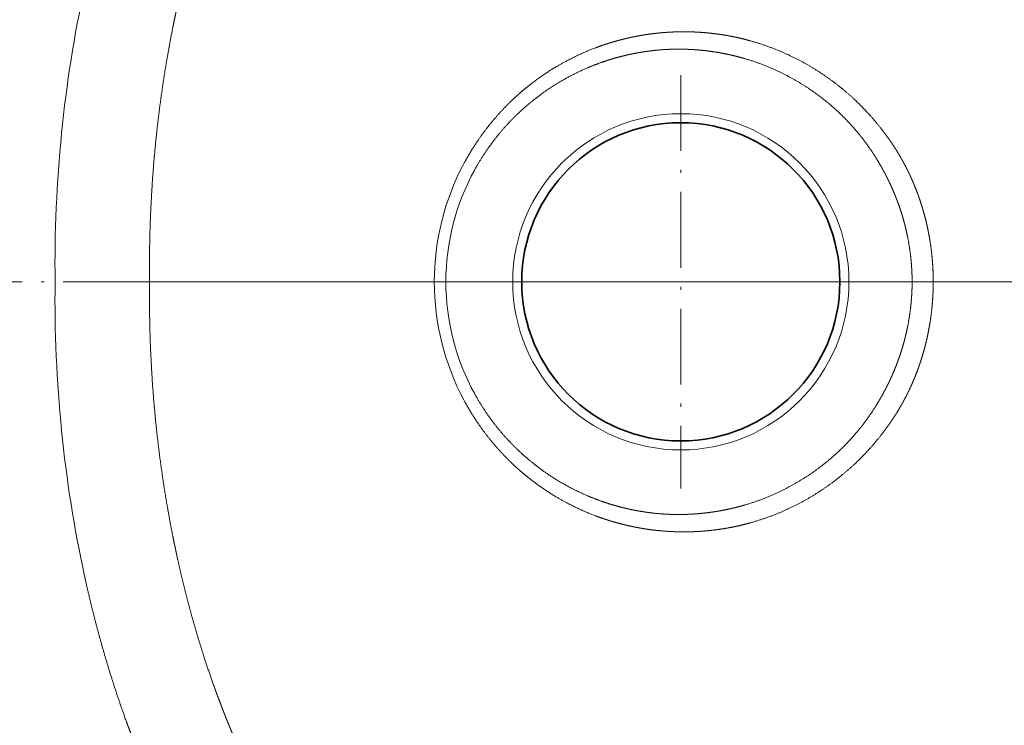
# Model space of a CAD drawing. Extents: x 34 to 418, y 14 to 291.
# Tile 4 of 10: x 179 to 210, y 37 to 59. Entities that reach past the tile are written whole.
import ezdxf

# ---------------------------------------------------------------- set-up
doc = ezdxf.new("R2010")
doc.units = 0
doc.linetypes.add('DASHDOT', pattern=[18.5, 12, -3, 0.5, -3])
doc.layers.get('0').update_dxf_attribs({"lineweight": 13})

# ---------------------------------------------------------------- blocks, each defined once
blk = doc.blocks.new('BLOCK6')
at = {"color": 7, "linetype": 'DASHDOT', "lineweight": 13}
blk.add_line((-98.27, 0), (668.55, 0), dxfattribs=at)
blk = doc.blocks.new('BLOCK8')
at = {"color": 7, "linetype": 'DASHDOT', "lineweight": 13}
for p, q in [((240, 32.73), (240, -32.73)), ((272.73, 0), (207.27, 0))]:
    blk.add_line(p, q, dxfattribs=at)
blk = doc.blocks.new('BLOCK9')
at = {"color": 7, "lineweight": 13}
blk.add_circle((240, 0), 26.61, dxfattribs=at)
at = {"color": 7, "lineweight": 35}
blk.add_circle((240, 0), 25.18, dxfattribs=at)
at = {"color": 7, "lineweight": 13}
for centre, radius, start, end in [((240.71, 0), 39.73, 151.9513, 180.0028), ((239.55, 0), 36.74, 151.1428, 179.9975), ((240.71, 0), 39.73, 179.9972, 208.0487), ((239.55, 0), 36.74, 180.0025, 208.8572)]:
    blk.add_arc(centre, radius, start, end, dxfattribs=at)
for centre, major_axis, start_param, end_param in [((198.05, 13.93), (-8.05, -108.67), 4.445878, 4.879406), ((198.05, -13.93), (8.05, -108.67), 4.545372, 4.9789)]:
    blk.add_ellipse(centre, major_axis=major_axis, ratio=0.520361, start_param=start_param, end_param=end_param, dxfattribs=at)
for points, knots in [([(514.82, 0), (514.82, 0.05), (514.82, 0.1), (514.82, 0.15), (514.82, 4.86), (514.64, 9.58), (514.3, 14.25), (513.32, 23.65), (511.69, 32.95), (510.71, 37.59), (509.27, 43.34), (507.58, 49.01), (507.22, 50.14), (504.73, 57.98), (501.75, 65.64), (498.87, 72.05), (492.76, 83.84), (485.46, 94.89), (481.75, 99.93), (473.99, 109.39), (465.3, 118.04), (460.85, 122.05), (455.56, 126.38), (450.07, 130.38), (449.39, 130.87), (447.31, 132.35), (445.2, 133.78), (443.76, 134.72), (441.81, 135.96), (439.82, 137.17), (439.31, 137.47), (437.33, 138.66), (435.32, 139.82), (433.82, 140.66), (431.82, 141.75), (429.8, 142.81), (429.28, 143.07), (428.24, 143.6), (427.2, 144.12), (426.68, 144.37), (422.91, 146.2), (419.1, 147.89), (415.81, 149.25), (409.65, 151.59), (403.38, 153.63), (400.47, 154.51), (394.15, 156.27), (387.65, 157.82), (384.14, 158.58), (380.18, 159.38), (376.21, 160.13), (375.79, 160.2), (368.99, 161.45), (362.23, 162.53), (355.92, 163.39), (344.04, 164.79), (332.13, 165.75), (326.52, 166.12), (314.87, 166.69), (303.06, 166.91), (296.94, 166.94), (290.79, 166.87), (284.65, 166.72)], [92.943878, 92.943878, 92.943878, 92.943878, 92.943878, 92.943878, 93.340482, 93.340482, 93.340482, 127.744177, 127.744177, 127.744177, 162.659525, 162.659525, 162.659525, 171.441285, 171.441285, 171.441285, 223.38925, 223.38925, 223.38925, 269.932453, 269.932453, 269.932453, 314.262626, 314.262626, 314.262626, 320.470612, 320.470612, 320.470612, 333.285192, 333.285192, 333.285192, 337.723852, 337.723852, 337.723852, 350.330832, 350.330832, 350.330832, 354.668134, 354.668134, 354.668134, 359.005435, 359.005435, 359.005435, 385.788758, 385.788758, 385.788758, 408.695503, 408.695503, 408.695503, 434.66762, 434.66762, 434.66762, 437.747734, 437.747734, 437.747734, 484.471735, 484.471735, 484.471735, 525.969217, 525.969217, 525.969217, 569.919549, 569.919549, 569.919549, 569.919549, 569.919549, 569.919549]), ([(236.96, 145.86), (238.05, 146.08), (239.14, 146.29), (240.24, 146.5), (242.11, 146.83), (243.95, 147.13), (244.71, 147.25), (245.7, 147.4), (246.69, 147.55), (246.92, 147.58), (247.85, 147.71), (248.78, 147.84), (249.47, 147.93), (251.23, 148.15), (252.99, 148.36), (254.05, 148.48), (256.45, 148.73), (258.86, 148.96), (260.2, 149.08), (261.71, 149.21), (263.24, 149.34), (263.41, 149.36), (263.73, 149.38), (264.05, 149.41), (264.21, 149.42), (265.34, 149.52), (266.46, 149.61), (267.41, 149.68), (268.54, 149.77), (269.67, 149.85), (269.83, 149.86), (274.42, 150.19), (279.02, 150.46), (283.49, 150.66), (291.92, 150.92), (300.39, 150.97), (304.35, 150.94), (309.67, 150.85), (314.98, 150.67), (316.33, 150.63), (321.65, 150.41), (326.97, 150.11), (330.92, 149.83), (336.11, 149.41), (341.28, 148.9), (342.52, 148.77), (344.98, 148.5), (347.42, 148.21), (348.63, 148.06), (351.63, 147.69), (354.61, 147.27), (356.39, 147.01), (358.46, 146.7), (360.53, 146.37), (360.83, 146.32), (361.42, 146.23), (362.01, 146.13), (362.3, 146.08), (363.47, 145.88), (364.65, 145.68), (365.53, 145.53), (367.3, 145.22), (369.07, 144.89), (369.96, 144.73), (371.43, 144.45), (372.9, 144.16), (373.49, 144.04), (374.37, 143.87), (375.25, 143.69), (375.54, 143.63), (379.88, 142.73), (384.21, 141.74), (388.22, 140.72), (394.77, 138.83), (401.21, 136.56), (403.7, 135.62), (410.19, 132.98), (416.52, 129.96), (420.37, 127.93), (424.64, 125.49), (428.8, 122.87), (429.3, 122.55), (430.28, 121.92), (431.26, 121.27), (431.75, 120.95), (435.81, 118.22), (439.76, 115.31), (443.15, 112.61), (449.72, 106.95), (455.86, 100.83), (458.81, 97.66), (462.41, 93.49), (465.8, 89.17), (466.52, 88.23), (467.47, 86.97), (468.39, 85.7), (468.63, 85.38), (471.62, 81.21), (474.44, 76.91), (476.88, 72.84), (479.53, 67.97), (481.94, 62.99), (482.28, 62.28), (485.98, 54.39), (489.08, 46.23), (491.4, 38.63), (493.81, 28.25), (495.28, 17.72), (495.59, 15.01), (495.87, 12.02), (496.07, 9.03), (496.08, 8.75), (496.15, 7.65), (496.21, 6.54), (496.25, 5.71), (496.31, 4.06), (496.35, 2.41), (496.36, 1.61), (496.37, 0.8), (496.37, 0)], [0, 0, 0, 0, 0, 0, 8.974881, 8.974881, 8.974881, 15.380809, 15.380809, 15.380809, 17.379491, 17.379491, 17.379491, 23.353807, 23.353807, 23.353807, 32.65123, 32.65123, 32.65123, 44.113243, 44.113243, 44.113243, 45.436257, 45.436257, 45.436257, 46.786283, 46.786283, 46.786283, 54.85379, 54.85379, 54.85379, 56.179389, 56.179389, 56.179389, 92.783683, 92.783683, 92.783683, 124.860928, 124.860928, 124.860928, 135.843637, 135.843637, 135.843637, 168.038774, 168.038774, 168.038774, 178.242427, 178.242427, 178.242427, 188.21198, 188.21198, 188.21198, 202.930875, 202.930875, 202.930875, 205.372215, 205.372215, 205.372215, 207.816426, 207.816426, 207.816426, 215.090011, 215.090011, 215.090011, 222.363596, 222.363596, 222.363596, 227.222113, 227.222113, 227.222113, 229.64848, 229.64848, 229.64848, 263.130963, 263.130963, 263.130963, 284.42354, 284.42354, 284.42354, 319.229202, 319.229202, 319.229202, 323.930238, 323.930238, 323.930238, 328.631274, 328.631274, 328.631274, 363.204165, 363.204165, 363.204165, 397.82545, 397.82545, 397.82545, 407.308573, 407.308573, 407.308573, 410.47654, 410.47654, 410.47654, 448.545871, 448.545871, 448.545871, 454.894422, 454.894422, 454.894422, 518.513534, 518.513534, 518.513534, 540.455281, 540.455281, 540.455281, 542.681639, 542.681639, 542.681639, 549.362281, 549.362281, 549.362281, 555.794346, 555.794346, 555.794346, 555.794346, 555.794346, 555.794346]), ([(239.96, 131.31), (240.07, 131.33), (240.19, 131.36), (240.35, 131.39), (242.14, 131.74), (243.94, 132.07), (245.62, 132.35), (249.1, 132.89), (252.51, 133.33), (254.28, 133.54), (256.84, 133.81), (259.46, 134.06), (260.25, 134.13), (262.03, 134.29), (263.85, 134.45), (264.85, 134.53), (266.21, 134.64), (267.58, 134.75), (267.92, 134.77), (271.93, 135.08), (275.95, 135.35), (279.64, 135.55), (287.17, 135.87), (294.76, 136.02), (298.64, 136.05), (304.51, 136.02), (310.38, 135.89), (312.38, 135.84), (318.3, 135.64), (324.21, 135.34), (328.12, 135.09), (335.62, 134.52), (343.05, 133.75), (346.61, 133.34), (351.97, 132.64), (357.31, 131.83), (359.12, 131.54), (361.15, 131.21), (363.18, 130.85), (363.39, 130.82), (364.04, 130.7), (364.7, 130.59), (365.14, 130.51), (365.8, 130.39), (366.47, 130.27), (366.65, 130.23), (369.35, 129.73), (372.04, 129.21), (374.48, 128.7), (379.47, 127.61), (384.36, 126.37), (386.85, 125.69), (390.75, 124.52), (394.61, 123.21), (396.04, 122.7), (400.24, 121.13), (404.37, 119.38), (407.08, 118.14), (411.43, 115.99), (415.67, 113.65), (417.29, 112.72), (419.54, 111.37), (421.76, 109.97), (422.39, 109.56), (424.26, 108.34), (426.11, 107.07), (427.33, 106.21), (430.33, 104.02), (433.26, 101.72), (434.99, 100.31), (439.24, 96.66), (443.3, 92.79), (445.67, 90.39), (448.97, 86.82), (452.09, 83.1), (453.03, 81.95), (454.64, 79.91), (456.21, 77.83), (456.87, 76.93), (458.17, 75.12), (459.44, 73.28), (460.06, 72.35), (464.99, 64.85), (469.27, 56.92), (472.49, 49.72), (477.48, 35.85), (480.48, 21.44), (481.44, 14.65), (481.96, 7.76), (482.02, 0.86), (482.02, 0.8), (482.03, 0.6), (482.03, 0.4), (482.03, 0.26), (482.03, 0.13), (482.03, 0)], [0, 0, 0, 0, 0, 0, 1.054174, 1.054174, 1.054174, 15.79488, 15.79488, 15.79488, 32.160694, 32.160694, 32.160694, 39.024984, 39.024984, 39.024984, 47.717947, 47.717947, 47.717947, 50.591899, 50.591899, 50.591899, 81.676816, 81.676816, 81.676816, 113.85398, 113.85398, 113.85398, 130.384147, 130.384147, 130.384147, 162.954439, 162.954439, 162.954439, 193.13245, 193.13245, 193.13245, 208.538447, 208.538447, 208.538447, 210.382298, 210.382298, 210.382298, 214.070003, 214.070003, 214.070003, 215.978849, 215.978849, 215.978849, 236.983971, 236.983971, 236.983971, 258.978393, 258.978393, 258.978393, 271.974566, 271.974566, 271.974566, 297.470159, 297.470159, 297.470159, 313.553997, 313.553997, 313.553997, 319.99517, 319.99517, 319.99517, 332.787736, 332.787736, 332.787736, 351.904863, 351.904863, 351.904863, 380.755171, 380.755171, 380.755171, 393.539598, 393.539598, 393.539598, 403.113278, 403.113278, 403.113278, 412.711582, 412.711582, 412.711582, 480.084862, 480.084862, 480.084862, 538.849959, 538.849959, 538.849959, 539.414232, 539.414232, 539.414232, 540.542779, 540.542779, 540.542779, 540.542779, 540.542779, 540.542779]), ([(155.91, 0), (155.91, 0.21), (155.91, 0.42), (155.9, 0.66), (155.87, 4.14), (155.92, 7.62), (156.03, 10.88), (156.26, 15), (156.59, 19.12), (156.67, 19.99), (156.91, 22.59), (157.2, 25.2), (157.41, 26.94), (157.87, 30.4), (158.41, 33.85), (158.7, 35.57), (159.13, 37.94), (159.59, 40.3), (159.72, 40.95), (159.88, 41.7), (160.04, 42.46), (160.06, 42.57), (160.09, 42.73), (160.13, 42.89), (160.14, 42.94), (160.17, 43.07), (160.2, 43.21), (160.22, 43.3), (160.23, 43.35), (160.24, 43.4)], [0, 0, 0, 0, 0, 0, 1.85696, 1.85696, 1.85696, 30.401576, 30.401576, 30.401576, 38.007678, 38.007678, 38.007678, 53.256894, 53.256894, 53.256894, 68.499639, 68.499639, 68.499639, 74.268527, 74.268527, 74.268527, 75.231576, 75.231576, 75.231576, 75.727111, 75.727111, 75.727111, 76.17837, 76.17837, 76.17837, 76.17837, 76.17837, 76.17837]), ([(240, 39.58), (238.87, 39.56), (237.74, 39.51), (236.6, 39.42), (235.4, 39.27), (234.22, 39.09), (234.17, 39.08), (234.06, 39.06), (233.96, 39.04), (233.91, 39.03), (233.8, 39.02), (233.7, 39), (233.65, 38.99), (233.56, 38.97), (233.46, 38.96), (233.41, 38.95), (233.26, 38.92), (233.12, 38.89), (233.02, 38.88), (232.69, 38.81), (232.35, 38.74), (232.1, 38.69), (231.84, 38.63), (231.57, 38.57), (231.56, 38.57), (231.55, 38.56), (231.53, 38.56), (231.52, 38.56), (231.49, 38.55), (231.45, 38.54), (231.43, 38.54), (231.38, 38.52), (231.32, 38.51), (231.3, 38.51), (231.24, 38.49), (231.19, 38.48), (231.16, 38.47), (231.11, 38.46), (231.05, 38.45), (231.02, 38.44), (230.99, 38.43), (230.95, 38.42), (230.94, 38.42), (230.92, 38.41), (230.9, 38.41), (230.89, 38.41), (230.87, 38.4), (230.85, 38.4), (230.84, 38.39), (230.76, 38.37), (230.68, 38.35), (230.56, 38.32), (230.46, 38.3), (230.36, 38.27), (230.34, 38.27), (230.31, 38.26), (230.28, 38.25), (230.27, 38.25), (230.25, 38.24), (230.23, 38.24), (230.22, 38.23), (229.68, 38.09), (229.14, 37.94), (228.61, 37.77), (227.63, 37.46), (226.65, 37.1), (226.2, 36.93), (223.88, 36.01), (221.61, 34.89), (219.83, 33.87), (217.77, 32.49), (215.81, 30.95), (215.5, 30.7), (214.87, 30.17), (214.25, 29.63), (213.94, 29.36), (213.35, 28.81), (212.77, 28.24), (212.49, 27.96), (212.19, 27.65), (211.89, 27.34), (211.88, 27.33), (211.84, 27.28), (211.79, 27.24), (211.77, 27.21), (211.73, 27.17), (211.69, 27.12), (211.66, 27.1), (211.62, 27.05), (211.59, 27.02), (211.57, 27), (211.43, 26.85), (211.3, 26.7), (211.18, 26.57), (210.96, 26.32), (210.74, 26.07), (210.64, 25.96), (210.24, 25.49), (209.85, 25.02), (209.56, 24.66), (208.53, 23.33), (207.56, 21.95), (206.9, 20.91), (206.28, 19.85), (205.69, 18.76)], [0, 0, 0, 0, 0, 0, 21.560144, 21.560144, 21.560144, 22.527035, 22.527035, 22.527035, 23.493925, 23.493925, 23.493925, 24.430492, 24.430492, 24.430492, 25.367059, 25.367059, 25.367059, 27.240189, 27.240189, 27.240189, 32.049823, 32.049823, 32.049823, 32.23458, 32.23458, 32.23458, 32.419337, 32.419337, 32.419337, 32.812838, 32.812838, 32.812838, 33.216425, 33.216425, 33.216425, 33.619956, 33.619956, 33.619956, 34.023487, 34.023487, 34.023487, 34.207234, 34.207234, 34.207234, 34.390982, 34.390982, 34.390982, 34.574728, 34.574728, 34.574728, 35.728818, 35.728818, 35.728818, 36.117727, 36.117727, 36.117727, 36.301514, 36.301514, 36.301514, 36.485301, 36.485301, 36.485301, 46.69274, 46.69274, 46.69274, 55.546162, 55.546162, 55.546162, 92.648478, 92.648478, 92.648478, 99.95002, 99.95002, 99.95002, 107.231416, 107.231416, 107.231416, 114.338143, 114.338143, 114.338143, 114.790237, 114.790237, 114.790237, 115.24233, 115.24233, 115.24233, 115.694424, 115.694424, 115.694424, 116.146264, 116.146264, 116.146264, 119.309133, 119.309133, 119.309133, 122.003274, 122.003274, 122.003274, 130.085616, 130.085616, 130.085616, 151.388322, 151.388322, 151.388322, 151.388322, 151.388322, 151.388322]), ([(279.96, 0), (279.96, 0.21), (279.96, 0.42), (279.96, 0.62), (279.95, 1.04), (279.94, 1.46), (279.93, 1.67), (279.88, 2.71), (279.8, 3.75), (279.72, 4.59), (279.52, 6.15), (279.24, 7.69), (279.1, 8.4), (278.88, 9.4), (278.62, 10.4), (278.54, 10.69), (278.29, 11.59), (278.02, 12.46), (277.83, 13.01), (277.58, 13.75), (277.29, 14.48), (277.22, 14.66), (277.11, 14.94), (277, 15.21), (276.97, 15.29), (276.89, 15.48), (276.81, 15.66), (276.78, 15.75), (276.71, 15.91), (276.64, 16.06), (276.61, 16.13), (276.35, 16.73), (276.07, 17.33), (275.8, 17.85), (275.52, 18.41), (275.21, 18.96), (275.19, 19), (275.15, 19.08), (275.11, 19.16), (275.09, 19.19), (275.01, 19.33), (274.93, 19.48), (274.86, 19.59), (274.7, 19.87), (274.53, 20.16), (274.43, 20.34), (274.19, 20.73), (273.95, 21.11), (273.82, 21.3), (273.69, 21.51), (273.56, 21.71), (273.54, 21.74), (273.49, 21.82), (273.44, 21.89), (273.41, 21.93), (273.28, 22.13), (273.14, 22.33), (273.03, 22.48), (272.77, 22.86), (272.51, 23.21), (272.36, 23.42), (272.04, 23.84), (271.69, 24.29), (271.51, 24.52), (271.2, 24.9), (270.89, 25.27), (270.79, 25.39), (269.56, 26.84), (268.24, 28.23), (266.92, 29.48), (264.37, 31.62), (261.4, 33.6), (260.06, 34.41), (257.29, 35.9), (254.25, 37.14), (252.72, 37.68), (251.03, 38.18), (249.32, 38.58), (249.24, 38.6), (249.03, 38.64), (248.82, 38.69), (248.74, 38.71), (248.11, 38.84), (247.5, 38.96), (247.01, 39.04), (246.19, 39.17), (245.41, 39.27), (245.09, 39.31), (244.54, 39.37), (243.96, 39.43), (243.73, 39.45), (243.14, 39.49), (242.51, 39.53), (242.12, 39.55), (241.46, 39.57), (240.79, 39.58), (240.53, 39.58), (240.27, 39.58), (240, 39.58)], [0, 0, 0, 0, 0, 0, 6.012462, 6.012462, 6.012462, 12.024923, 12.024923, 12.024923, 35.884403, 35.884403, 35.884403, 56.546911, 56.546911, 56.546911, 65.382936, 65.382936, 65.382936, 83.121929, 83.121929, 83.121929, 88.845616, 88.845616, 88.845616, 91.793851, 91.793851, 91.793851, 94.655697, 94.655697, 94.655697, 96.698516, 96.698516, 96.698516, 113.56217, 113.56217, 113.56217, 114.844197, 114.844197, 114.844197, 116.149048, 116.149048, 116.149048, 119.250988, 119.250988, 119.250988, 123.543138, 123.543138, 123.543138, 128.970841, 128.970841, 128.970841, 130.249607, 130.249607, 130.249607, 131.528373, 131.528373, 131.528373, 137.264117, 137.264117, 137.264117, 145.925159, 145.925159, 145.925159, 154.582932, 154.582932, 154.582932, 158.95429, 158.95429, 158.95429, 205.492415, 205.492415, 205.492415, 239.759428, 239.759428, 239.759428, 272.581052, 272.581052, 272.581052, 274.716332, 274.716332, 274.716332, 276.813382, 276.813382, 276.813382, 287.507137, 287.507137, 287.507137, 295.625746, 295.625746, 295.625746, 301.022057, 301.022057, 301.022057, 308.889458, 308.889458, 308.889458, 313.93577, 313.93577, 313.93577, 313.93577, 313.93577, 313.93577]), ([(239.97, 36.83), (238.94, 36.84), (237.92, 36.81), (236.88, 36.75), (235.79, 36.64), (234.7, 36.49), (234.65, 36.48), (234.51, 36.46), (234.36, 36.44), (234.26, 36.43), (234.06, 36.4), (233.86, 36.36), (233.78, 36.35), (233.58, 36.32), (233.39, 36.29), (233.3, 36.27), (233, 36.22), (232.7, 36.16), (232.51, 36.12), (232.28, 36.08), (232.06, 36.03), (232.04, 36.03), (232.01, 36.02), (231.98, 36.01), (231.96, 36.01), (231.92, 36), (231.89, 35.99), (231.87, 35.99), (231.81, 35.98), (231.76, 35.96), (231.72, 35.96), (231.65, 35.94), (231.58, 35.92), (231.53, 35.91), (231.48, 35.9), (231.43, 35.89), (231.4, 35.88), (231.35, 35.87), (231.3, 35.86), (231.27, 35.85), (231.19, 35.83), (231.11, 35.81), (231.06, 35.8), (230.98, 35.78), (230.9, 35.76), (230.88, 35.76), (230.84, 35.75), (230.79, 35.74), (230.77, 35.73), (230.53, 35.67), (230.29, 35.61), (230.07, 35.55), (229.3, 35.34), (228.53, 35.1), (227.98, 34.92), (226.69, 34.47), (225.41, 33.96), (224.68, 33.64), (222.53, 32.64), (220.45, 31.46), (219.1, 30.6), (217.47, 29.43), (215.92, 28.14), (215.61, 27.88), (214.99, 27.34), (214.39, 26.79), (214.08, 26.49), (213.76, 26.18), (213.44, 25.86), (213.43, 25.84), (213.39, 25.81), (213.35, 25.76), (213.33, 25.74), (213.29, 25.7), (213.25, 25.66), (213.22, 25.63), (213.18, 25.59), (213.14, 25.55), (213.13, 25.54), (212.92, 25.32), (212.72, 25.1), (212.53, 24.9), (211.42, 23.69), (210.38, 22.41), (209.56, 21.3), (208.64, 19.92), (207.8, 18.49), (207.66, 18.26), (207.53, 18.03), (207.41, 17.81)], [0, 0, 0, 0, 0, 0, 20.948774, 20.948774, 20.948774, 21.934409, 21.934409, 21.934409, 23.905677, 23.905677, 23.905677, 25.999187, 25.999187, 25.999187, 27.972672, 27.972672, 27.972672, 32.311752, 32.311752, 32.311752, 32.608902, 32.608902, 32.608902, 32.906066, 32.906066, 32.906066, 33.203231, 33.203231, 33.203231, 33.797357, 33.797357, 33.797357, 34.352456, 34.352456, 34.352456, 34.798977, 34.798977, 34.798977, 35.245498, 35.245498, 35.245498, 36.170738, 36.170738, 36.170738, 36.617208, 36.617208, 36.617208, 37.063678, 37.063678, 37.063678, 41.527383, 41.527383, 41.527383, 52.78964, 52.78964, 52.78964, 68.286342, 68.286342, 68.286342, 98.627376, 98.627376, 98.627376, 106.107326, 106.107326, 106.107326, 114.033969, 114.033969, 114.033969, 114.497307, 114.497307, 114.497307, 114.980912, 114.980912, 114.980912, 115.42422, 115.42422, 115.42422, 115.949538, 115.949538, 115.949538, 121.041049, 121.041049, 121.041049, 146.409627, 146.409627, 146.409627, 151.16811, 151.16811, 151.16811, 151.16811, 151.16811, 151.16811]), ([(276.62, 0), (276.62, 0.19), (276.62, 0.39), (276.61, 0.58), (276.61, 0.97), (276.59, 1.36), (276.58, 1.56), (276.53, 2.72), (276.42, 3.89), (276.3, 4.87), (276.06, 6.42), (275.73, 7.95), (275.6, 8.52), (275.41, 9.27), (275.19, 10.02), (275.14, 10.21), (274.91, 10.99), (274.66, 11.74), (274.46, 12.29), (274.21, 12.97), (273.94, 13.65), (273.88, 13.8), (273.77, 14.06), (273.66, 14.32), (273.6, 14.46), (273.48, 14.73), (273.36, 15.01), (273.3, 15.15), (273.05, 15.68), (272.8, 16.22), (272.6, 16.61), (272.39, 17.01), (272.17, 17.42), (272.16, 17.44), (272.14, 17.48), (272.12, 17.52), (272.11, 17.54), (272.07, 17.6), (272.04, 17.68), (272, 17.75), (271.93, 17.86), (271.87, 17.98), (271.83, 18.05), (271.71, 18.26), (271.58, 18.5), (271.47, 18.67), (271.28, 19), (271.09, 19.31), (271, 19.47), (270.89, 19.64), (270.79, 19.79), (270.77, 19.83), (270.73, 19.89), (270.69, 19.96), (270.66, 19.99), (270.6, 20.09), (270.54, 20.18), (270.5, 20.25), (270.33, 20.5), (270.17, 20.74), (270.06, 20.91), (269.76, 21.33), (269.47, 21.75), (269.28, 22.01), (268.99, 22.4), (268.67, 22.81), (268.58, 22.92), (267.55, 24.21), (266.44, 25.46), (265.34, 26.58), (263.14, 28.57), (260.54, 30.46), (259.29, 31.27), (256.62, 32.83), (253.66, 34.16), (252.1, 34.75), (250.39, 35.3), (248.64, 35.73), (248.56, 35.75), (248.36, 35.8), (248.16, 35.85), (248.07, 35.87), (247.53, 35.99), (247, 36.1), (246.58, 36.18), (246.01, 36.29), (245.45, 36.38), (245.28, 36.4), (244.95, 36.45), (244.62, 36.49), (244.46, 36.52), (243.86, 36.59), (243.23, 36.66), (242.73, 36.71), (242.06, 36.76), (241.36, 36.79), (241.19, 36.8), (240.84, 36.81), (240.5, 36.82), (240.32, 36.83), (240.14, 36.83), (239.97, 36.83)], [0, 0, 0, 0, 0, 0, 6.130683, 6.130683, 6.130683, 12.261366, 12.261366, 12.261366, 42.641214, 42.641214, 42.641214, 60.913366, 60.913366, 60.913366, 67.053291, 67.053291, 67.053291, 86.315945, 86.315945, 86.315945, 90.575636, 90.575636, 90.575636, 95.290454, 95.290454, 95.290454, 99.97936, 99.97936, 99.97936, 113.624994, 113.624994, 113.624994, 114.327668, 114.327668, 114.327668, 115.030342, 115.030342, 115.030342, 116.770142, 116.770142, 116.770142, 118.626651, 118.626651, 118.626651, 122.940893, 122.940893, 122.940893, 127.321222, 127.321222, 127.321222, 128.511952, 128.511952, 128.511952, 129.702682, 129.702682, 129.702682, 132.084138, 132.084138, 132.084138, 139.225026, 139.225026, 139.225026, 150.346722, 150.346722, 150.346722, 154.777972, 154.777972, 154.777972, 198.928738, 198.928738, 198.928738, 234.683874, 234.683874, 234.683874, 270.95367, 270.95367, 270.95367, 273.139009, 273.139009, 273.139009, 275.318806, 275.318806, 275.318806, 285.135857, 285.135857, 285.135857, 289.404998, 289.404998, 289.404998, 293.674139, 293.674139, 293.674139, 304.979587, 304.979587, 304.979587, 308.531068, 308.531068, 308.531068, 312.082549, 312.082549, 312.082549, 312.082549, 312.082549, 312.082549]), ([(236.96, -145.86), (238.05, -146.08), (239.14, -146.29), (240.24, -146.5), (242.11, -146.83), (243.95, -147.13), (244.71, -147.25), (245.7, -147.4), (246.69, -147.55), (246.92, -147.58), (247.85, -147.71), (248.78, -147.84), (249.47, -147.93), (251.23, -148.15), (252.99, -148.36), (254.05, -148.48), (256.45, -148.73), (258.86, -148.96), (260.2, -149.08), (261.71, -149.21), (263.24, -149.34), (263.41, -149.36), (263.73, -149.38), (264.05, -149.41), (264.21, -149.42), (265.34, -149.52), (266.46, -149.61), (267.41, -149.68), (268.54, -149.77), (269.67, -149.85), (269.83, -149.86), (274.42, -150.19), (279.02, -150.46), (283.49, -150.66), (291.92, -150.92), (300.39, -150.97), (304.35, -150.94), (309.67, -150.85), (314.98, -150.67), (316.33, -150.63), (321.65, -150.41), (326.97, -150.11), (330.92, -149.83), (336.11, -149.41), (341.28, -148.9), (342.52, -148.77), (344.98, -148.5), (347.42, -148.21), (348.63, -148.06), (351.63, -147.69), (354.61, -147.27), (356.39, -147.01), (358.46, -146.7), (360.53, -146.37), (360.83, -146.32), (361.42, -146.23), (362.01, -146.13), (362.3, -146.08), (363.47, -145.88), (364.65, -145.68), (365.53, -145.53), (367.3, -145.22), (369.07, -144.89), (369.96, -144.73), (371.43, -144.45), (372.9, -144.16), (373.49, -144.04), (374.37, -143.87), (375.25, -143.69), (375.54, -143.63), (379.88, -142.73), (384.21, -141.74), (388.22, -140.72), (394.77, -138.83), (401.21, -136.56), (403.7, -135.62), (410.19, -132.98), (416.52, -129.96), (420.37, -127.93), (424.64, -125.49), (428.8, -122.87), (429.3, -122.55), (430.28, -121.92), (431.26, -121.27), (431.75, -120.95), (435.81, -118.22), (439.76, -115.31), (443.15, -112.61), (449.72, -106.95), (455.86, -100.83), (458.81, -97.66), (462.41, -93.49), (465.8, -89.17), (466.52, -88.23), (467.47, -86.97), (468.39, -85.7), (468.63, -85.38), (471.62, -81.21), (474.44, -76.91), (476.88, -72.84), (479.53, -67.97), (481.94, -62.99), (482.28, -62.28), (485.98, -54.39), (489.08, -46.23), (491.4, -38.63), (493.81, -28.25), (495.28, -17.72), (495.59, -15.01), (495.87, -12.02), (496.07, -9.03), (496.08, -8.75), (496.15, -7.65), (496.21, -6.54), (496.25, -5.71), (496.31, -4.06), (496.35, -2.41), (496.36, -1.61), (496.37, -0.8), (496.37, 0)], [0, 0, 0, 0, 0, 0, 8.974881, 8.974881, 8.974881, 15.380809, 15.380809, 15.380809, 17.379491, 17.379491, 17.379491, 23.353807, 23.353807, 23.353807, 32.65123, 32.65123, 32.65123, 44.113243, 44.113243, 44.113243, 45.436257, 45.436257, 45.436257, 46.786283, 46.786283, 46.786283, 54.85379, 54.85379, 54.85379, 56.179389, 56.179389, 56.179389, 92.783683, 92.783683, 92.783683, 124.860928, 124.860928, 124.860928, 135.843637, 135.843637, 135.843637, 168.038774, 168.038774, 168.038774, 178.242427, 178.242427, 178.242427, 188.21198, 188.21198, 188.21198, 202.930875, 202.930875, 202.930875, 205.372215, 205.372215, 205.372215, 207.816426, 207.816426, 207.816426, 215.090011, 215.090011, 215.090011, 222.363596, 222.363596, 222.363596, 227.222113, 227.222113, 227.222113, 229.64848, 229.64848, 229.64848, 263.130963, 263.130963, 263.130963, 284.42354, 284.42354, 284.42354, 319.229202, 319.229202, 319.229202, 323.930238, 323.930238, 323.930238, 328.631274, 328.631274, 328.631274, 363.204165, 363.204165, 363.204165, 397.82545, 397.82545, 397.82545, 407.308573, 407.308573, 407.308573, 410.47654, 410.47654, 410.47654, 448.545871, 448.545871, 448.545871, 454.894422, 454.894422, 454.894422, 518.513534, 518.513534, 518.513534, 540.455281, 540.455281, 540.455281, 542.681639, 542.681639, 542.681639, 549.362281, 549.362281, 549.362281, 555.794346, 555.794346, 555.794346, 555.794346, 555.794346, 555.794346]), ([(239.96, -131.31), (240.07, -131.33), (240.19, -131.36), (240.35, -131.39), (242.14, -131.74), (243.94, -132.07), (245.62, -132.35), (249.1, -132.89), (252.51, -133.33), (254.28, -133.54), (256.84, -133.81), (259.46, -134.06), (260.25, -134.13), (262.03, -134.29), (263.85, -134.45), (264.85, -134.53), (266.21, -134.64), (267.58, -134.75), (267.92, -134.77), (271.93, -135.08), (275.95, -135.35), (279.64, -135.55), (287.17, -135.87), (294.76, -136.02), (298.64, -136.05), (304.51, -136.02), (310.38, -135.89), (312.38, -135.84), (318.3, -135.64), (324.21, -135.34), (328.12, -135.09), (335.62, -134.52), (343.05, -133.75), (346.61, -133.34), (351.97, -132.64), (357.31, -131.83), (359.12, -131.54), (361.15, -131.21), (363.18, -130.85), (363.39, -130.82), (364.04, -130.7), (364.7, -130.59), (365.14, -130.51), (365.8, -130.39), (366.47, -130.27), (366.65, -130.23), (369.35, -129.73), (372.04, -129.21), (374.48, -128.7), (379.47, -127.61), (384.36, -126.37), (386.85, -125.69), (390.75, -124.52), (394.61, -123.21), (396.04, -122.7), (400.24, -121.13), (404.37, -119.38), (407.08, -118.14), (411.43, -115.99), (415.67, -113.65), (417.29, -112.72), (419.54, -111.37), (421.76, -109.97), (422.39, -109.56), (424.26, -108.34), (426.11, -107.07), (427.33, -106.21), (430.33, -104.02), (433.26, -101.72), (434.99, -100.31), (439.24, -96.66), (443.3, -92.79), (445.67, -90.39), (448.97, -86.82), (452.09, -83.1), (453.03, -81.95), (454.64, -79.91), (456.21, -77.83), (456.87, -76.93), (458.17, -75.12), (459.44, -73.28), (460.06, -72.35), (464.99, -64.85), (469.27, -56.92), (472.49, -49.72), (477.48, -35.85), (480.48, -21.44), (481.44, -14.65), (481.96, -7.76), (482.02, -0.86), (482.02, -0.8), (482.03, -0.6), (482.03, -0.4), (482.03, -0.26), (482.03, -0.13), (482.03, 0)], [0, 0, 0, 0, 0, 0, 1.054174, 1.054174, 1.054174, 15.79488, 15.79488, 15.79488, 32.160694, 32.160694, 32.160694, 39.024984, 39.024984, 39.024984, 47.717947, 47.717947, 47.717947, 50.591899, 50.591899, 50.591899, 81.676816, 81.676816, 81.676816, 113.85398, 113.85398, 113.85398, 130.384147, 130.384147, 130.384147, 162.954439, 162.954439, 162.954439, 193.13245, 193.13245, 193.13245, 208.538447, 208.538447, 208.538447, 210.382298, 210.382298, 210.382298, 214.070003, 214.070003, 214.070003, 215.978849, 215.978849, 215.978849, 236.983971, 236.983971, 236.983971, 258.978393, 258.978393, 258.978393, 271.974566, 271.974566, 271.974566, 297.470159, 297.470159, 297.470159, 313.553997, 313.553997, 313.553997, 319.99517, 319.99517, 319.99517, 332.787736, 332.787736, 332.787736, 351.904863, 351.904863, 351.904863, 380.755171, 380.755171, 380.755171, 393.539598, 393.539598, 393.539598, 403.113278, 403.113278, 403.113278, 412.711582, 412.711582, 412.711582, 480.084862, 480.084862, 480.084862, 538.849959, 538.849959, 538.849959, 539.414232, 539.414232, 539.414232, 540.542779, 540.542779, 540.542779, 540.542779, 540.542779, 540.542779]), ([(279.96, 0), (279.96, -0.21), (279.96, -0.42), (279.96, -0.62), (279.95, -1.04), (279.94, -1.46), (279.93, -1.67), (279.88, -2.71), (279.8, -3.75), (279.72, -4.59), (279.52, -6.15), (279.24, -7.69), (279.1, -8.4), (278.88, -9.4), (278.62, -10.4), (278.54, -10.69), (278.29, -11.59), (278.02, -12.46), (277.83, -13.01), (277.58, -13.75), (277.29, -14.48), (277.22, -14.66), (277.11, -14.94), (277, -15.21), (276.97, -15.29), (276.89, -15.48), (276.81, -15.66), (276.78, -15.75), (276.71, -15.91), (276.64, -16.06), (276.61, -16.13), (276.35, -16.73), (276.07, -17.33), (275.8, -17.85), (275.52, -18.41), (275.21, -18.96), (275.19, -19), (275.15, -19.08), (275.11, -19.16), (275.09, -19.19), (275.01, -19.33), (274.93, -19.48), (274.86, -19.59), (274.7, -19.87), (274.53, -20.16), (274.43, -20.34), (274.19, -20.73), (273.95, -21.11), (273.82, -21.3), (273.69, -21.51), (273.56, -21.71), (273.54, -21.74), (273.49, -21.82), (273.44, -21.89), (273.41, -21.93), (273.28, -22.13), (273.14, -22.33), (273.03, -22.48), (272.77, -22.86), (272.51, -23.21), (272.36, -23.42), (272.04, -23.84), (271.69, -24.29), (271.51, -24.52), (271.2, -24.9), (270.89, -25.27), (270.79, -25.39), (269.56, -26.84), (268.24, -28.23), (266.92, -29.48), (264.37, -31.62), (261.4, -33.6), (260.06, -34.41), (257.29, -35.9), (254.25, -37.14), (252.72, -37.68), (251.03, -38.18), (249.32, -38.58), (249.24, -38.6), (249.03, -38.64), (248.82, -38.69), (248.74, -38.71), (248.11, -38.84), (247.5, -38.96), (247.01, -39.04), (246.19, -39.17), (245.41, -39.27), (245.09, -39.31), (244.54, -39.37), (243.96, -39.43), (243.73, -39.45), (243.14, -39.49), (242.51, -39.53), (242.12, -39.55), (241.46, -39.57), (240.79, -39.58), (240.53, -39.58), (240.27, -39.58), (240, -39.58)], [0, 0, 0, 0, 0, 0, 6.012462, 6.012462, 6.012462, 12.024923, 12.024923, 12.024923, 35.884403, 35.884403, 35.884403, 56.546911, 56.546911, 56.546911, 65.382936, 65.382936, 65.382936, 83.121929, 83.121929, 83.121929, 88.845616, 88.845616, 88.845616, 91.793851, 91.793851, 91.793851, 94.655697, 94.655697, 94.655697, 96.698516, 96.698516, 96.698516, 113.56217, 113.56217, 113.56217, 114.844197, 114.844197, 114.844197, 116.149048, 116.149048, 116.149048, 119.250988, 119.250988, 119.250988, 123.543138, 123.543138, 123.543138, 128.970841, 128.970841, 128.970841, 130.249607, 130.249607, 130.249607, 131.528373, 131.528373, 131.528373, 137.264117, 137.264117, 137.264117, 145.925159, 145.925159, 145.925159, 154.582932, 154.582932, 154.582932, 158.95429, 158.95429, 158.95429, 205.492415, 205.492415, 205.492415, 239.759428, 239.759428, 239.759428, 272.581052, 272.581052, 272.581052, 274.716332, 274.716332, 274.716332, 276.813382, 276.813382, 276.813382, 287.507137, 287.507137, 287.507137, 295.625746, 295.625746, 295.625746, 301.022057, 301.022057, 301.022057, 308.889458, 308.889458, 308.889458, 313.93577, 313.93577, 313.93577, 313.93577, 313.93577, 313.93577]), ([(514.82, 0), (514.82, -0.05), (514.82, -0.1), (514.82, -0.15), (514.82, -4.86), (514.64, -9.58), (514.3, -14.25), (513.32, -23.65), (511.69, -32.95), (510.71, -37.59), (509.27, -43.34), (507.58, -49.01), (507.22, -50.14), (504.73, -57.98), (501.75, -65.64), (498.87, -72.05), (492.76, -83.84), (485.46, -94.89), (481.75, -99.93), (473.99, -109.39), (465.3, -118.04), (460.85, -122.05), (455.56, -126.38), (450.07, -130.38), (449.39, -130.87), (447.31, -132.35), (445.2, -133.78), (443.76, -134.72), (441.81, -135.96), (439.82, -137.17), (439.31, -137.47), (437.33, -138.66), (435.32, -139.82), (433.82, -140.66), (431.82, -141.75), (429.8, -142.81), (429.28, -143.07), (428.24, -143.6), (427.2, -144.12), (426.68, -144.37), (422.91, -146.2), (419.1, -147.89), (415.81, -149.25), (409.65, -151.59), (403.38, -153.63), (400.47, -154.51), (394.15, -156.27), (387.65, -157.82), (384.14, -158.58), (380.18, -159.38), (376.21, -160.13), (375.79, -160.2), (368.99, -161.45), (362.23, -162.53), (355.92, -163.39), (344.04, -164.79), (332.13, -165.75), (326.52, -166.12), (314.87, -166.69), (303.06, -166.91), (296.94, -166.94), (290.79, -166.87), (284.65, -166.72)], [92.943878, 92.943878, 92.943878, 92.943878, 92.943878, 92.943878, 93.340482, 93.340482, 93.340482, 127.744177, 127.744177, 127.744177, 162.659525, 162.659525, 162.659525, 171.441285, 171.441285, 171.441285, 223.38925, 223.38925, 223.38925, 269.932453, 269.932453, 269.932453, 314.262626, 314.262626, 314.262626, 320.470612, 320.470612, 320.470612, 333.285192, 333.285192, 333.285192, 337.723852, 337.723852, 337.723852, 350.330832, 350.330832, 350.330832, 354.668134, 354.668134, 354.668134, 359.005435, 359.005435, 359.005435, 385.788758, 385.788758, 385.788758, 408.695503, 408.695503, 408.695503, 434.66762, 434.66762, 434.66762, 437.747734, 437.747734, 437.747734, 484.471735, 484.471735, 484.471735, 525.969217, 525.969217, 525.969217, 569.919549, 569.919549, 569.919549, 569.919549, 569.919549, 569.919549]), ([(155.91, 0), (155.91, -0.21), (155.91, -0.42), (155.9, -0.66), (155.87, -4.14), (155.92, -7.62), (156.03, -10.88), (156.26, -15), (156.59, -19.12), (156.67, -19.99), (156.91, -22.59), (157.2, -25.2), (157.41, -26.94), (157.87, -30.4), (158.41, -33.85), (158.7, -35.57), (159.13, -37.94), (159.59, -40.3), (159.72, -40.95), (159.88, -41.7), (160.04, -42.46), (160.06, -42.57), (160.09, -42.73), (160.13, -42.89), (160.14, -42.94), (160.17, -43.07), (160.2, -43.21), (160.22, -43.3), (160.23, -43.35), (160.24, -43.4)], [0, 0, 0, 0, 0, 0, 1.85696, 1.85696, 1.85696, 30.401576, 30.401576, 30.401576, 38.007678, 38.007678, 38.007678, 53.256894, 53.256894, 53.256894, 68.499639, 68.499639, 68.499639, 74.268527, 74.268527, 74.268527, 75.231576, 75.231576, 75.231576, 75.727111, 75.727111, 75.727111, 76.17837, 76.17837, 76.17837, 76.17837, 76.17837, 76.17837]), ([(276.62, 0), (276.62, -0.19), (276.62, -0.39), (276.61, -0.58), (276.61, -0.97), (276.59, -1.36), (276.58, -1.56), (276.53, -2.72), (276.42, -3.89), (276.3, -4.87), (276.06, -6.42), (275.73, -7.95), (275.6, -8.52), (275.41, -9.27), (275.19, -10.02), (275.14, -10.21), (274.91, -10.99), (274.66, -11.74), (274.46, -12.29), (274.21, -12.97), (273.94, -13.65), (273.88, -13.8), (273.77, -14.06), (273.66, -14.32), (273.6, -14.46), (273.48, -14.73), (273.36, -15.01), (273.3, -15.15), (273.05, -15.68), (272.8, -16.22), (272.6, -16.61), (272.39, -17.01), (272.17, -17.42), (272.16, -17.44), (272.14, -17.48), (272.12, -17.52), (272.11, -17.54), (272.07, -17.6), (272.04, -17.68), (272, -17.75), (271.93, -17.86), (271.87, -17.98), (271.83, -18.05), (271.71, -18.26), (271.58, -18.5), (271.47, -18.67), (271.28, -19), (271.09, -19.31), (271, -19.47), (270.89, -19.64), (270.79, -19.79), (270.77, -19.83), (270.73, -19.89), (270.69, -19.96), (270.66, -19.99), (270.6, -20.09), (270.54, -20.18), (270.5, -20.25), (270.33, -20.5), (270.17, -20.74), (270.06, -20.91), (269.76, -21.33), (269.47, -21.75), (269.28, -22.01), (268.99, -22.4), (268.67, -22.81), (268.58, -22.92), (267.55, -24.21), (266.44, -25.46), (265.34, -26.58), (263.14, -28.57), (260.54, -30.46), (259.29, -31.27), (256.62, -32.83), (253.66, -34.16), (252.1, -34.75), (250.39, -35.3), (248.64, -35.73), (248.56, -35.75), (248.36, -35.8), (248.16, -35.85), (248.07, -35.87), (247.53, -35.99), (247, -36.1), (246.58, -36.18), (246.01, -36.29), (245.45, -36.38), (245.28, -36.4), (244.95, -36.45), (244.62, -36.49), (244.46, -36.52), (243.86, -36.59), (243.23, -36.66), (242.73, -36.71), (242.06, -36.76), (241.36, -36.79), (241.19, -36.8), (240.84, -36.81), (240.5, -36.82), (240.32, -36.83), (240.14, -36.83), (239.97, -36.83)], [0, 0, 0, 0, 0, 0, 6.130683, 6.130683, 6.130683, 12.261366, 12.261366, 12.261366, 42.641214, 42.641214, 42.641214, 60.913366, 60.913366, 60.913366, 67.053291, 67.053291, 67.053291, 86.315945, 86.315945, 86.315945, 90.575636, 90.575636, 90.575636, 95.290454, 95.290454, 95.290454, 99.97936, 99.97936, 99.97936, 113.624994, 113.624994, 113.624994, 114.327668, 114.327668, 114.327668, 115.030342, 115.030342, 115.030342, 116.770142, 116.770142, 116.770142, 118.626651, 118.626651, 118.626651, 122.940893, 122.940893, 122.940893, 127.321222, 127.321222, 127.321222, 128.511952, 128.511952, 128.511952, 129.702682, 129.702682, 129.702682, 132.084138, 132.084138, 132.084138, 139.225026, 139.225026, 139.225026, 150.346722, 150.346722, 150.346722, 154.777972, 154.777972, 154.777972, 198.928738, 198.928738, 198.928738, 234.683874, 234.683874, 234.683874, 270.95367, 270.95367, 270.95367, 273.139009, 273.139009, 273.139009, 275.318806, 275.318806, 275.318806, 285.135857, 285.135857, 285.135857, 289.404998, 289.404998, 289.404998, 293.674139, 293.674139, 293.674139, 304.979586, 304.979586, 304.979586, 308.531068, 308.531068, 308.531068, 312.082549, 312.082549, 312.082549, 312.082549, 312.082549, 312.082549]), ([(239.97, -36.83), (238.94, -36.84), (237.92, -36.81), (236.88, -36.75), (235.79, -36.64), (234.7, -36.49), (234.65, -36.48), (234.51, -36.46), (234.36, -36.44), (234.26, -36.43), (234.06, -36.4), (233.86, -36.36), (233.78, -36.35), (233.58, -36.32), (233.39, -36.29), (233.3, -36.27), (233, -36.22), (232.7, -36.16), (232.51, -36.12), (232.28, -36.08), (232.06, -36.03), (232.04, -36.03), (232.01, -36.02), (231.98, -36.01), (231.96, -36.01), (231.92, -36), (231.89, -35.99), (231.87, -35.99), (231.81, -35.98), (231.76, -35.96), (231.72, -35.96), (231.65, -35.94), (231.58, -35.92), (231.53, -35.91), (231.48, -35.9), (231.43, -35.89), (231.4, -35.88), (231.35, -35.87), (231.3, -35.86), (231.27, -35.85), (231.19, -35.83), (231.11, -35.81), (231.06, -35.8), (230.98, -35.78), (230.9, -35.76), (230.88, -35.76), (230.84, -35.75), (230.79, -35.74), (230.77, -35.73), (230.53, -35.67), (230.29, -35.61), (230.07, -35.55), (229.3, -35.34), (228.53, -35.1), (227.98, -34.92), (226.69, -34.47), (225.41, -33.96), (224.68, -33.64), (222.53, -32.64), (220.45, -31.46), (219.1, -30.6), (217.47, -29.43), (215.92, -28.14), (215.61, -27.88), (214.99, -27.34), (214.39, -26.79), (214.08, -26.49), (213.76, -26.18), (213.44, -25.86), (213.43, -25.84), (213.39, -25.81), (213.35, -25.76), (213.33, -25.74), (213.29, -25.7), (213.25, -25.66), (213.22, -25.63), (213.18, -25.59), (213.14, -25.55), (213.13, -25.54), (212.92, -25.32), (212.72, -25.1), (212.53, -24.9), (211.42, -23.69), (210.38, -22.41), (209.56, -21.3), (208.64, -19.92), (207.8, -18.49), (207.66, -18.26), (207.53, -18.03), (207.41, -17.81)], [0, 0, 0, 0, 0, 0, 20.948774, 20.948774, 20.948774, 21.934409, 21.934409, 21.934409, 23.905677, 23.905677, 23.905677, 25.999187, 25.999187, 25.999187, 27.972672, 27.972672, 27.972672, 32.311752, 32.311752, 32.311752, 32.608902, 32.608902, 32.608902, 32.906067, 32.906067, 32.906067, 33.203231, 33.203231, 33.203231, 33.797357, 33.797357, 33.797357, 34.352456, 34.352456, 34.352456, 34.798977, 34.798977, 34.798977, 35.245498, 35.245498, 35.245498, 36.170738, 36.170738, 36.170738, 36.617208, 36.617208, 36.617208, 37.063678, 37.063678, 37.063678, 41.527383, 41.527383, 41.527383, 52.78964, 52.78964, 52.78964, 68.286342, 68.286342, 68.286342, 98.627376, 98.627376, 98.627376, 106.107326, 106.107326, 106.107326, 114.033969, 114.033969, 114.033969, 114.497308, 114.497308, 114.497308, 114.980912, 114.980912, 114.980912, 115.424221, 115.424221, 115.424221, 115.949539, 115.949539, 115.949539, 121.04105, 121.04105, 121.04105, 146.409628, 146.409628, 146.409628, 151.168111, 151.168111, 151.168111, 151.168111, 151.168111, 151.168111]), ([(240, -39.58), (238.87, -39.56), (237.74, -39.51), (236.6, -39.42), (235.4, -39.27), (234.22, -39.09), (234.17, -39.08), (234.06, -39.06), (233.96, -39.04), (233.91, -39.03), (233.8, -39.02), (233.7, -39), (233.65, -38.99), (233.56, -38.97), (233.46, -38.96), (233.41, -38.95), (233.26, -38.92), (233.12, -38.89), (233.02, -38.88), (232.69, -38.81), (232.35, -38.74), (232.1, -38.69), (231.84, -38.63), (231.57, -38.57), (231.56, -38.57), (231.55, -38.56), (231.53, -38.56), (231.52, -38.56), (231.49, -38.55), (231.45, -38.54), (231.43, -38.54), (231.38, -38.52), (231.32, -38.51), (231.3, -38.51), (231.24, -38.49), (231.19, -38.48), (231.16, -38.47), (231.11, -38.46), (231.05, -38.45), (231.02, -38.44), (230.99, -38.43), (230.95, -38.42), (230.94, -38.42), (230.92, -38.41), (230.9, -38.41), (230.89, -38.41), (230.87, -38.4), (230.85, -38.4), (230.84, -38.39), (230.76, -38.37), (230.68, -38.35), (230.56, -38.32), (230.46, -38.3), (230.36, -38.27), (230.34, -38.27), (230.31, -38.26), (230.28, -38.25), (230.27, -38.25), (230.25, -38.24), (230.23, -38.24), (230.22, -38.23), (229.68, -38.09), (229.14, -37.94), (228.61, -37.77), (227.63, -37.46), (226.65, -37.1), (226.2, -36.93), (223.88, -36.01), (221.61, -34.89), (219.83, -33.87), (217.77, -32.49), (215.81, -30.95), (215.5, -30.7), (214.87, -30.17), (214.25, -29.63), (213.94, -29.36), (213.35, -28.81), (212.77, -28.24), (212.49, -27.96), (212.19, -27.65), (211.89, -27.34), (211.88, -27.33), (211.84, -27.28), (211.79, -27.24), (211.77, -27.21), (211.73, -27.17), (211.69, -27.12), (211.66, -27.1), (211.62, -27.05), (211.59, -27.02), (211.57, -27), (211.43, -26.85), (211.3, -26.7), (211.18, -26.57), (210.96, -26.32), (210.74, -26.07), (210.64, -25.96), (210.24, -25.49), (209.85, -25.02), (209.56, -24.66), (208.53, -23.33), (207.56, -21.95), (206.9, -20.91), (206.28, -19.85), (205.69, -18.76)], [0, 0, 0, 0, 0, 0, 21.560144, 21.560144, 21.560144, 22.527035, 22.527035, 22.527035, 23.493925, 23.493925, 23.493925, 24.430492, 24.430492, 24.430492, 25.367059, 25.367059, 25.367059, 27.240189, 27.240189, 27.240189, 32.049823, 32.049823, 32.049823, 32.23458, 32.23458, 32.23458, 32.419337, 32.419337, 32.419337, 32.812838, 32.812838, 32.812838, 33.216425, 33.216425, 33.216425, 33.619956, 33.619956, 33.619956, 34.023487, 34.023487, 34.023487, 34.207234, 34.207234, 34.207234, 34.390982, 34.390982, 34.390982, 34.574728, 34.574728, 34.574728, 35.728818, 35.728818, 35.728818, 36.117727, 36.117727, 36.117727, 36.301514, 36.301514, 36.301514, 36.485301, 36.485301, 36.485301, 46.69274, 46.69274, 46.69274, 55.546162, 55.546162, 55.546162, 92.648478, 92.648478, 92.648478, 99.95002, 99.95002, 99.95002, 107.231416, 107.231416, 107.231416, 114.338143, 114.338143, 114.338143, 114.790237, 114.790237, 114.790237, 115.24233, 115.24233, 115.24233, 115.694424, 115.694424, 115.694424, 116.146264, 116.146264, 116.146264, 119.309133, 119.309133, 119.309133, 122.003274, 122.003274, 122.003274, 130.085616, 130.085616, 130.085616, 151.388322, 151.388322, 151.388322, 151.388322, 151.388322, 151.388322]), ([(160.24, -43.4), (160.25, -43.47), (160.27, -43.55), (160.29, -43.62), (160.31, -43.73), (160.33, -43.84), (160.34, -43.87), (160.36, -43.94), (160.37, -44.01), (160.38, -44.04), (160.76, -45.73), (161.15, -47.42), (161.56, -49.07), (162.57, -52.95), (163.69, -56.79), (164.38, -58.99), (165.23, -61.56), (166.14, -64.12), (166.28, -64.51), (166.63, -65.46), (166.99, -66.41), (167.2, -66.97), (167.43, -67.58), (167.67, -68.19), (167.69, -68.24), (167.73, -68.33), (167.76, -68.42), (167.78, -68.46), (167.81, -68.55), (167.85, -68.64), (167.87, -68.68), (167.95, -68.89), (168.04, -69.1), (168.1, -69.27), (168.17, -69.44), (168.24, -69.62), (168.25, -69.63), (168.25, -69.65), (168.26, -69.67), (168.27, -69.68), (168.27, -69.69), (168.28, -69.71), (168.28, -69.72), (168.32, -69.8), (168.35, -69.88), (168.38, -69.95), (168.44, -70.1), (168.5, -70.25), (168.53, -70.33), (168.57, -70.42), (168.61, -70.51), (168.61, -70.52), (168.63, -70.56), (168.64, -70.59), (168.64, -70.6), (168.66, -70.64), (168.68, -70.69), (168.69, -70.7), (169.03, -71.53), (169.38, -72.36), (169.73, -73.17), (170.4, -74.67), (171.09, -76.16), (171.41, -76.84), (172.98, -80.12), (174.67, -83.34), (176.08, -85.84), (178.27, -89.45), (180.63, -92.93), (181.4, -94.04), (183.33, -96.7), (185.37, -99.29), (186.62, -100.78), (189.54, -104.12), (192.65, -107.27), (194.45, -108.98), (197.23, -111.42), (200.12, -113.7), (201.09, -114.44), (202.8, -115.7), (204.55, -116.9), (205.31, -117.4), (206.32, -118.06), (207.35, -118.71), (207.61, -118.87), (208.36, -119.32), (209.11, -119.77), (209.6, -120.06), (210.13, -120.36), (210.66, -120.66), (210.69, -120.68), (210.75, -120.71), (210.82, -120.75), (210.85, -120.77), (210.92, -120.8), (210.98, -120.84), (211, -120.85), (211.05, -120.88), (211.1, -120.91), (211.13, -120.92), (211.18, -120.95), (211.24, -120.99), (211.28, -121), (211.34, -121.04), (211.41, -121.08), (211.46, -121.1), (211.73, -121.25), (212.01, -121.4), (212.25, -121.53), (212.62, -121.73), (213.01, -121.93), (213.14, -122.01), (213.42, -122.15), (213.7, -122.3), (213.84, -122.37), (214.12, -122.51), (214.39, -122.65), (214.56, -122.73), (215.25, -123.07), (215.94, -123.41), (216.5, -123.68), (217.49, -124.13), (218.48, -124.58), (218.91, -124.76), (219.76, -125.13), (220.63, -125.49), (221.06, -125.67), (224.2, -126.94), (227.41, -128.07), (230.21, -128.94), (233.78, -129.93), (237.39, -130.77), (238.15, -130.94), (238.95, -131.11), (239.75, -131.28), (239.85, -131.3), (239.9, -131.31), (239.95, -131.32)], [0, 0, 0, 0, 0, 0, 0.60608, 0.60608, 0.60608, 0.90913, 0.90913, 0.90913, 1.21218, 1.21218, 1.21218, 15.981528, 15.981528, 15.981528, 36.065293, 36.065293, 36.065293, 39.641522, 39.641522, 39.641522, 44.897263, 44.897263, 44.897263, 45.335364, 45.335364, 45.335364, 45.773465, 45.773465, 45.773465, 46.228041, 46.228041, 46.228041, 47.775089, 47.775089, 47.775089, 47.860402, 47.860402, 47.860402, 47.945716, 47.945716, 47.945716, 48.031029, 48.031029, 48.031029, 48.668618, 48.668618, 48.668618, 49.279348, 49.279348, 49.279348, 49.434543, 49.434543, 49.434543, 49.589738, 49.589738, 49.589738, 49.744954, 49.744954, 49.744954, 57.464289, 57.464289, 57.464289, 64.071272, 64.071272, 64.071272, 89.189077, 89.189077, 89.189077, 101.0719, 101.0719, 101.0719, 118.243286, 118.243286, 118.243286, 140.220111, 140.220111, 140.220111, 151.023417, 151.023417, 151.023417, 159.109949, 159.109949, 159.109949, 161.808409, 161.808409, 161.808409, 166.874542, 166.874542, 166.874542, 167.212803, 167.212803, 167.212803, 167.551904, 167.551904, 167.551904, 167.891006, 167.891006, 167.891006, 168.230188, 168.230188, 168.230188, 168.56937, 168.56937, 168.56937, 168.908247, 168.908247, 168.908247, 171.323213, 171.323213, 171.323213, 172.721961, 172.721961, 172.721961, 174.12071, 174.12071, 174.12071, 175.469279, 175.469279, 175.469279, 180.994971, 180.994971, 180.994971, 185.129184, 185.129184, 185.129184, 189.267609, 189.267609, 189.267609, 215.089361, 215.089361, 215.089361, 221.837658, 221.837658, 221.837658, 222.288827, 222.288827, 222.288827, 222.288827, 222.288827, 222.288827]), ([(145.62, -46.59), (145.63, -46.67), (145.65, -46.74), (145.67, -46.83), (145.69, -46.94), (145.72, -47.05), (145.73, -47.09), (145.74, -47.14), (145.75, -47.2), (145.75, -47.21), (146.76, -51.75), (147.91, -56.28), (149.21, -60.79), (150.71, -65.43), (152.38, -70.02), (152.46, -70.21), (152.81, -71.16), (153.16, -72.1), (153.45, -72.85), (153.75, -73.61), (154.05, -74.36), (154.05, -74.37), (154.06, -74.39), (154.07, -74.42), (154.08, -74.43), (154.11, -74.51), (154.14, -74.6), (154.18, -74.68), (154.23, -74.81), (154.28, -74.95), (154.3, -75), (154.34, -75.09), (154.38, -75.19), (154.4, -75.24), (154.43, -75.32), (154.47, -75.4), (154.48, -75.43), (154.5, -75.47), (154.51, -75.51), (154.52, -75.52), (154.56, -75.62), (154.6, -75.72), (154.64, -75.81), (154.71, -75.98), (154.77, -76.14), (154.8, -76.21), (154.86, -76.36), (154.93, -76.51), (154.96, -76.59), (155, -76.69), (155.04, -76.79), (155.05, -76.8), (155.31, -77.42), (155.57, -78.04), (155.83, -78.64), (157.9, -83.37), (160.19, -88.01), (162.35, -91.99), (165.07, -96.51), (168.03, -100.87), (168.44, -101.47), (171.32, -105.57), (174.41, -109.52), (177.23, -112.78), (180.89, -116.6), (184.79, -120.19), (185.52, -120.85), (186.64, -121.83), (187.77, -122.79), (188.15, -123.1), (188.91, -123.73), (189.68, -124.35), (190.07, -124.66), (191.49, -125.77), (192.94, -126.86), (194.01, -127.63), (195.36, -128.58), (196.73, -129.49), (197, -129.68), (198.34, -130.56), (199.69, -131.41), (200.77, -132.07), (201.9, -132.73), (203.04, -133.38), (203.08, -133.4), (203.15, -133.44), (203.23, -133.48), (203.27, -133.5), (203.38, -133.56), (203.49, -133.63), (203.56, -133.67), (203.66, -133.72), (203.76, -133.78), (203.79, -133.8), (203.85, -133.83), (203.92, -133.87), (203.94, -133.88), (204.04, -133.93), (204.14, -133.99), (204.22, -134.03), (204.33, -134.09), (204.44, -134.16), (204.48, -134.18), (204.54, -134.21), (204.59, -134.24), (204.61, -134.25), (204.94, -134.43), (205.28, -134.61), (205.59, -134.78), (206.06, -135.02), (206.52, -135.26), (206.67, -135.34), (207.27, -135.65), (207.87, -135.96), (208.33, -136.18), (208.93, -136.48), (209.54, -136.77), (209.69, -136.84), (210.93, -137.43), (212.17, -138), (213.28, -138.48), (214.71, -139.09), (216.15, -139.67), (216.47, -139.8), (218.79, -140.71), (221.12, -141.55), (223.16, -142.24), (226.22, -143.19), (229.31, -144.05), (230.32, -144.31), (232.26, -144.81), (234.2, -145.26), (235.13, -145.47), (236.05, -145.67), (236.96, -145.86)], [0, 0, 0, 0, 0, 0, 0.598937, 0.598937, 0.598937, 0.900896, 0.900896, 0.900896, 1.051875, 1.051875, 1.051875, 39.291195, 39.291195, 39.291195, 41.019468, 41.019468, 41.019468, 47.54159, 47.54159, 47.54159, 47.644603, 47.644603, 47.644603, 47.747615, 47.747615, 47.747615, 48.360639, 48.360639, 48.360639, 48.714089, 48.714089, 48.714089, 49.06754, 49.06754, 49.06754, 49.33179, 49.33179, 49.33179, 49.397853, 49.397853, 49.397853, 50.120996, 50.120996, 50.120996, 50.855996, 50.855996, 50.855996, 51.58848, 51.58848, 51.58848, 51.725031, 51.725031, 51.725031, 57.050417, 57.050417, 57.050417, 93.824738, 93.824738, 93.824738, 99.681253, 99.681253, 99.681253, 134.256726, 134.256726, 134.256726, 142.195639, 142.195639, 142.195639, 146.156516, 146.156516, 146.156516, 150.117393, 150.117393, 150.117393, 160.685344, 160.685344, 160.685344, 163.344451, 163.344451, 163.344451, 173.547218, 173.547218, 173.547218, 173.885974, 173.885974, 173.885974, 174.224729, 174.224729, 174.224729, 174.901715, 174.901715, 174.901715, 175.2409, 175.2409, 175.2409, 175.584421, 175.584421, 175.584421, 176.258866, 176.258866, 176.258866, 176.597806, 176.597806, 176.597806, 176.767276, 176.767276, 176.767276, 179.646364, 179.646364, 179.646364, 181.002451, 181.002451, 181.002451, 185.077917, 185.077917, 185.077917, 186.439023, 186.439023, 186.439023, 196.130115, 196.130115, 196.130115, 198.938053, 198.938053, 198.938053, 216.164831, 216.164831, 216.164831, 224.500999, 224.500999, 224.500999, 232.102123, 232.102123, 232.102123, 232.102123, 232.102123, 232.102123])]:
    blk.add_open_spline(points, degree=5, knots=knots, dxfattribs=at)

msp = doc.modelspace()

# ---------------------------------------------------------------- linework, layer by layer
at = {"color": 7, "linetype": 'DASHDOT', "lineweight": 13}
msp.add_line((144.578, 50.611), (263.995, 50.611), dxfattribs=at)

# ---------------------------------------------------------------- block references
at = {"lineweight": 0, "xscale": 0.2, "yscale": 0.2, "zscale": 0.2}
for name in ['BLOCK9', 'BLOCK8', 'BLOCK6']:
    msp.add_blockref(name, (151.621, 50.611), dxfattribs=at)

doc.saveas('drawing.dxf')
